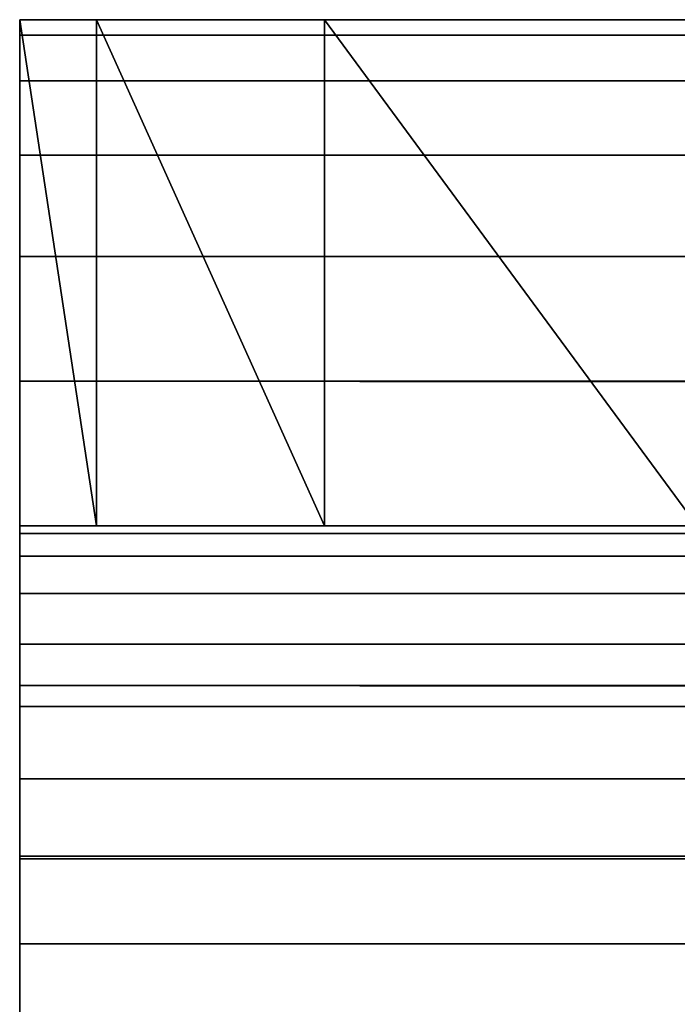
# Model space of a CAD drawing. Extents: x 0 to 46.2, y 0 to 30.
# Tile 58 of 164: x 3.1 to 3.23, y 29.805 to 30. Entities that reach past the tile are written whole.
import ezdxf

# ---------------------------------------------------------------- set-up
doc = ezdxf.new("R2010")
doc.units = 0
doc.header["$LTSCALE"] = 2.54
doc.layers.get('0').update_dxf_attribs({"color": 13, "linetype": 'CONTINUOUS'})

# ---------------------------------------------------------------- blocks, each defined once
blk = doc.blocks.new('TACA_KUCHENNA_BRESCIA_STL')
at = {"color": 0}
for p, q in [((3.1, 29.9, 0.4), (3.1, 30, 0.4)), ((3.1, 30, 0.4), (3.1, 29.89848, 0.38264)), ((3.1, 30, 0.4), (3.1, 29.89848, 0.38264)), ((3.1, 30, 0.4), (3.1, 29.99696, 0.36527)), ((3.1, 30, 0.4), (3.1, 29.99696, 0.36527)), ((3.1, 30, 0.4), (43.1, 29.99696, 0.36527)), ((3.1, 30, 0.4), (43.1, 29.99696, 0.36527)), ((3.1, 30, 0.4), (43.1, 30, 0.4)), ((3.1, 30, 1.7), (3.1, 30, 0.4)), ((3.1, 30, 0.4), (3.1, 29.9, 1.7)), ((3.1, 29.9, 1.7), (3.1, 30, 1.7)), ((3.1, 30, 0.4), (3.1, 29.9, 1.7)), ((3.1, 29.9, 0.4), (3.1, 30, 0.4)), ((3.1, 30, 0.4), (43.1, 30, 0.4)), ((3.1, 30, 0.4), (4.1, 30, 2.7)), ((3.1, 30, 0.4), (4.1, 30, 2.7)), ((3.1, 30, 1.7), (3.1, 30, 0.4)), ((3.1, 30, 1.7), (4.1, 30, 2.7)), ((3.1, 30, 1.7), (4.1, 30, 2.7)), ((3.1, 30, 1.7), (3.11519, 30, 1.87365)), ((3.1, 29.9, 1.7), (3.1, 30, 1.7)), ((3.11519, 29.9, 1.87365), (3.1, 30, 1.7)), ((3.11519, 29.9, 1.87365), (3.1, 30, 1.7)), ((3.1, 30, 1.7), (3.11519, 30, 1.87365)), ((3.11519, 30, 1.87365), (4.1, 30, 2.7)), ((3.11519, 30, 1.87365), (3.16031, 30, 2.04202)), ((3.11519, 30, 1.87365), (4.1, 30, 2.7)), ((3.11519, 29.9, 1.87365), (3.11519, 30, 1.87365)), ((3.11519, 29.9, 1.87365), (3.11519, 30, 1.87365)), ((3.16031, 29.9, 2.04202), (3.11519, 30, 1.87365)), ((3.16031, 29.9, 2.04202), (3.11519, 30, 1.87365)), ((3.11519, 30, 1.87365), (3.16031, 30, 2.04202)), ((3.16031, 30, 2.04202), (4.1, 30, 2.7)), ((3.16031, 30, 2.04202), (4.1, 30, 2.7)), ((3.16031, 30, 2.04202), (3.23398, 30, 2.2)), ((3.16031, 29.9, 2.04202), (3.16031, 30, 2.04202)), ((3.16031, 29.9, 2.04202), (3.16031, 30, 2.04202)), ((3.23398, 29.9, 2.2), (3.16031, 30, 2.04202)), ((3.23398, 29.9, 2.2), (3.16031, 30, 2.04202)), ((3.16031, 30, 2.04202), (3.23398, 30, 2.2)), ((3.1, 29.99696, 0.36527), (3.1, 29.89848, 0.38264)), ((3.1, 29.99696, 0.36527), (3.1, 29.89848, 0.38264)), ((3.1, 29.99696, 0.36527), (3.1, 29.89397, 0.3658)), ((3.1, 29.99696, 0.36527), (3.1, 29.89397, 0.3658)), ((3.1, 29.99696, 0.36527), (3.1, 29.98794, 0.3316)), ((3.1, 29.99696, 0.36527), (3.1, 29.98794, 0.3316)), ((3.1, 29.99696, 0.36527), (43.1, 29.98794, 0.3316)), ((3.1, 29.99696, 0.36527), (43.1, 29.98794, 0.3316)), ((3.1, 29.99696, 0.36527), (43.1, 29.99696, 0.36527)), ((3.1, 29.99696, 0.36527), (43.1, 29.99696, 0.36527)), ((3.1, 29.98794, 0.3316), (3.1, 29.89397, 0.3658)), ((3.1, 29.98794, 0.3316), (3.1, 29.89397, 0.3658)), ((3.1, 29.98794, 0.3316), (3.1, 29.8866, 0.35)), ((3.1, 29.98794, 0.3316), (3.1, 29.8866, 0.35)), ((3.1, 29.98794, 0.3316), (3.1, 29.97321, 0.3)), ((3.1, 29.98794, 0.3316), (3.1, 29.97321, 0.3)), ((3.1, 29.98794, 0.3316), (43.1, 29.97321, 0.3)), ((3.1, 29.98794, 0.3316), (43.1, 29.97321, 0.3)), ((3.1, 29.98794, 0.3316), (43.1, 29.98794, 0.3316)), ((3.1, 29.98794, 0.3316), (43.1, 29.98794, 0.3316)), ((3.1, 29.97321, 0.3), (3.1, 29.8866, 0.35)), ((3.1, 29.97321, 0.3), (3.1, 29.8866, 0.35)), ((3.1, 29.97321, 0.3), (3.1, 29.87661, 0.33572)), ((3.1, 29.97321, 0.3), (3.1, 29.87661, 0.33572)), ((3.1, 29.97321, 0.3), (3.1, 29.95321, 0.27144)), ((3.1, 29.97321, 0.3), (3.1, 29.95321, 0.27144)), ((3.1, 29.97321, 0.3), (43.1, 29.95321, 0.27144)), ((3.1, 29.97321, 0.3), (43.1, 29.95321, 0.27144)), ((3.1, 29.97321, 0.3), (43.1, 29.97321, 0.3)), ((3.1, 29.97321, 0.3), (43.1, 29.97321, 0.3)), ((3.1, 29.95321, 0.27144), (3.1, 29.87661, 0.33572)), ((3.1, 29.95321, 0.27144), (3.1, 29.87661, 0.33572)), ((3.1, 29.95321, 0.27144), (3.1, 29.86428, 0.3234)), ((3.1, 29.95321, 0.27144), (3.1, 29.86428, 0.3234)), ((3.1, 29.95321, 0.27144), (3.1, 29.92856, 0.24679)), ((3.1, 29.95321, 0.27144), (3.1, 29.92856, 0.24679)), ((3.1, 29.95321, 0.27144), (43.1, 29.92856, 0.24679)), ((3.1, 29.95321, 0.27144), (43.1, 29.92856, 0.24679)), ((3.1, 29.95321, 0.27144), (43.1, 29.95321, 0.27144)), ((3.1, 29.95321, 0.27144), (43.1, 29.95321, 0.27144)), ((3.1, 29.92856, 0.24679), (3.1, 29.86428, 0.3234)), ((3.1, 29.92856, 0.24679), (3.1, 29.86428, 0.3234)), ((3.1, 29.92856, 0.24679), (3.1, 29.85, 0.3134)), ((3.1, 29.92856, 0.24679), (3.1, 29.85, 0.3134)), ((3.1, 29.92856, 0.24679), (3.1, 29.9, 0.22679)), ((3.1, 29.92856, 0.24679), (3.1, 29.9, 0.22679)), ((3.1, 29.92856, 0.24679), (43.1, 29.9, 0.22679)), ((3.1, 29.92856, 0.24679), (43.1, 29.9, 0.22679)), ((3.1, 29.92856, 0.24679), (43.1, 29.92856, 0.24679)), ((3.1, 29.92856, 0.24679), (43.1, 29.92856, 0.24679)), ((3.1, 29.89848, 0.38264), (3.1, 29.9, 0.4)), ((3.1, 29.9, 0.22679), (3.1, 29.85, 0.3134)), ((3.1, 29.9, 0.22679), (3.1, 29.85, 0.3134)), ((3.1, 29.9, 0.22679), (3.1, 29.8342, 0.30603)), ((3.1, 29.9, 0.22679), (3.1, 29.8342, 0.30603)), ((3.1, 29.9, 0.22679), (3.1, 29.86841, 0.21206)), ((3.1, 29.9, 0.22679), (3.1, 29.86841, 0.21206)), ((3.1, 29.9, 0.22679), (43.1, 29.86841, 0.21206)), ((3.1, 29.9, 0.22679), (43.1, 29.86841, 0.21206)), ((3.1, 29.9, 0.22679), (43.1, 29.9, 0.22679)), ((3.1, 29.9, 0.22679), (43.1, 29.9, 0.22679)), ((43.1, 29.9, 0.4), (3.1, 29.9, 0.4)), ((3.1, 29.9, 0.4), (43.1, 29.89848, 0.38264)), ((3.1, 29.9, 0.4), (43.1, 29.89848, 0.38264)), ((3.1, 29.89848, 0.38264), (3.1, 29.9, 0.4)), ((3.1, 29.9, 0.4), (3.1, 29.9, 1.7)), ((42.1, 29.9, 2.7), (3.1, 29.9, 0.4)), ((43.1, 29.9, 0.4), (3.1, 29.9, 0.4)), ((42.1, 29.9, 2.7), (3.1, 29.9, 0.4)), ((4.1, 29.9, 2.7), (3.1, 29.9, 0.4)), ((3.11519, 29.9, 1.87365), (3.1, 29.9, 1.7)), ((3.1, 29.9, 1.7), (4.1, 29.9, 2.7)), ((3.1, 29.9, 1.7), (4.1, 29.9, 2.7)), ((3.1, 29.9, 0.4), (3.1, 29.9, 1.7)), ((4.1, 29.9, 2.7), (3.1, 29.9, 0.4)), ((3.11519, 29.9, 1.87365), (3.1, 29.9, 1.7)), ((3.1, 29.89397, 0.3658), (3.1, 29.89848, 0.38264)), ((3.1, 29.89848, 0.38264), (43.1, 29.89848, 0.38264)), ((3.1, 29.89848, 0.38264), (43.1, 29.89848, 0.38264)), ((3.1, 29.89848, 0.38264), (43.1, 29.89397, 0.3658)), ((3.1, 29.89848, 0.38264), (43.1, 29.89397, 0.3658)), ((3.1, 29.89397, 0.3658), (3.1, 29.89848, 0.38264)), ((3.16031, 29.9, 2.04202), (3.11519, 29.9, 1.87365)), ((3.11519, 29.9, 1.87365), (4.1, 29.9, 2.7)), ((3.11519, 29.9, 1.87365), (4.1, 29.9, 2.7)), ((3.16031, 29.9, 2.04202), (3.11519, 29.9, 1.87365)), ((4.1, 29.9, 2.7), (3.16031, 29.9, 2.04202)), ((3.23398, 29.9, 2.2), (3.16031, 29.9, 2.04202)), ((4.1, 29.9, 2.7), (3.16031, 29.9, 2.04202)), ((3.23398, 29.9, 2.2), (3.16031, 29.9, 2.04202)), ((3.1, 29.8866, 0.35), (3.1, 29.89397, 0.3658)), ((3.1, 29.89397, 0.3658), (43.1, 29.89397, 0.3658)), ((3.1, 29.89397, 0.3658), (43.1, 29.89397, 0.3658)), ((3.1, 29.89397, 0.3658), (43.1, 29.8866, 0.35)), ((3.1, 29.89397, 0.3658), (43.1, 29.8866, 0.35)), ((3.1, 29.8866, 0.35), (3.1, 29.89397, 0.3658)), ((3.1, 29.87661, 0.33572), (3.1, 29.8866, 0.35)), ((3.1, 29.8866, 0.35), (43.1, 29.8866, 0.35)), ((3.1, 29.8866, 0.35), (43.1, 29.8866, 0.35)), ((3.1, 29.8866, 0.35), (43.1, 29.87661, 0.33572)), ((3.1, 29.8866, 0.35), (43.1, 29.87661, 0.33572)), ((3.1, 29.87661, 0.33572), (3.1, 29.8866, 0.35)), ((3.1, 29.86428, 0.3234), (3.1, 29.87661, 0.33572)), ((3.1, 29.87661, 0.33572), (43.1, 29.87661, 0.33572)), ((3.1, 29.87661, 0.33572), (43.1, 29.87661, 0.33572)), ((3.1, 29.87661, 0.33572), (43.1, 29.86428, 0.3234)), ((3.1, 29.87661, 0.33572), (43.1, 29.86428, 0.3234)), ((3.1, 29.86428, 0.3234), (3.1, 29.87661, 0.33572)), ((3.1, 29.86841, 0.21206), (3.1, 29.8342, 0.30603)), ((3.1, 29.86841, 0.21206), (3.1, 29.8342, 0.30603)), ((3.1, 29.86841, 0.21206), (3.1, 29.81736, 0.30152)), ((3.1, 29.86841, 0.21206), (3.1, 29.81736, 0.30152)), ((3.1, 29.86841, 0.21206), (3.1, 29.83473, 0.20304)), ((3.1, 29.86841, 0.21206), (3.1, 29.83473, 0.20304)), ((3.1, 29.86841, 0.21206), (43.1, 29.83473, 0.20304)), ((3.1, 29.86841, 0.21206), (43.1, 29.83473, 0.20304)), ((3.1, 29.86841, 0.21206), (43.1, 29.86841, 0.21206)), ((3.1, 29.86841, 0.21206), (43.1, 29.86841, 0.21206)), ((3.1, 29.85, 0.3134), (3.1, 29.86428, 0.3234)), ((3.1, 29.86428, 0.3234), (43.1, 29.86428, 0.3234)), ((3.1, 29.86428, 0.3234), (43.1, 29.86428, 0.3234)), ((3.1, 29.86428, 0.3234), (43.1, 29.85, 0.3134)), ((3.1, 29.86428, 0.3234), (43.1, 29.85, 0.3134)), ((3.1, 29.85, 0.3134), (3.1, 29.86428, 0.3234)), ((3.1, 29.8342, 0.30603), (3.1, 29.85, 0.3134)), ((3.1, 29.85, 0.3134), (43.1, 29.85, 0.3134)), ((3.1, 29.85, 0.3134), (43.1, 29.85, 0.3134)), ((3.1, 29.85, 0.3134), (43.1, 29.8342, 0.30603)), ((3.1, 29.85, 0.3134), (43.1, 29.8342, 0.30603)), ((3.1, 29.8342, 0.30603), (3.1, 29.85, 0.3134)), ((3.1, 29.83473, 0.20304), (3.1, 29.81736, 0.30152)), ((3.1, 29.83473, 0.20304), (3.1, 29.81736, 0.30152)), ((3.1, 29.83473, 0.20304), (3.1, 29.8, 0.3)), ((3.1, 29.83473, 0.20304), (3.1, 29.8, 0.3)), ((3.1, 29.83473, 0.20304), (3.1, 29.8, 0.2)), ((3.1, 29.83473, 0.20304), (3.1, 29.8, 0.2)), ((3.1, 29.83473, 0.20304), (43.1, 29.8, 0.2)), ((3.1, 29.83473, 0.20304), (43.1, 29.8, 0.2)), ((3.1, 29.83473, 0.20304), (43.1, 29.83473, 0.20304)), ((3.1, 29.83473, 0.20304), (43.1, 29.83473, 0.20304)), ((3.1, 29.81736, 0.30152), (3.1, 29.8342, 0.30603)), ((3.1, 29.8342, 0.30603), (43.1, 29.8342, 0.30603)), ((3.1, 29.8342, 0.30603), (43.1, 29.8342, 0.30603)), ((3.1, 29.8342, 0.30603), (43.1, 29.81736, 0.30152)), ((3.1, 29.8342, 0.30603), (43.1, 29.81736, 0.30152)), ((3.1, 29.81736, 0.30152), (3.1, 29.8342, 0.30603)), ((3.1, 29.8, 0.3), (3.1, 29.81736, 0.30152)), ((3.1, 29.81736, 0.30152), (43.1, 29.81736, 0.30152)), ((3.1, 29.81736, 0.30152), (43.1, 29.81736, 0.30152)), ((3.1, 29.81736, 0.30152), (43.1, 29.8, 0.3)), ((3.1, 29.81736, 0.30152), (43.1, 29.8, 0.3)), ((3.1, 29.8, 0.3), (3.1, 29.81736, 0.30152))]:
    blk.add_line(p, q, dxfattribs=at)
mesh = blk.add_polyface(dxfattribs=at)
corners = [(3.1, 30, 0.4), (3.1, 29.89848, 0.38264), (3.1, 29.9, 0.4)]
mesh.append_faces([[corners[k] for k in face] for face in [(0, 1, 2)]], dxfattribs={"color": 0})
mesh = blk.add_polyface(dxfattribs=at)
corners = [(3.1, 30, 0.4), (3.1, 29.99696, 0.36527), (3.1, 29.89848, 0.38264)]
mesh.append_faces([[corners[k] for k in face] for face in [(0, 1, 2)]], dxfattribs={"color": 0})
mesh = blk.add_polyface(dxfattribs=at)
corners = [(3.1, 30, 0.4), (43.1, 29.99696, 0.36527), (3.1, 29.99696, 0.36527)]
mesh.append_faces([[corners[k] for k in face] for face in [(0, 1, 2)]], dxfattribs={"color": 0})
mesh = blk.add_polyface(dxfattribs=at)
corners = [(43.1, 30, 0.4), (43.1, 29.99696, 0.36527), (3.1, 30, 0.4)]
mesh.append_faces([[corners[k] for k in face] for face in [(0, 1, 2)]], dxfattribs={"color": 0})
mesh = blk.add_polyface(dxfattribs=at)
corners = [(3.1, 30, 0.4), (3.1, 29.9, 1.7), (3.1, 30, 1.7)]
mesh.append_faces([[corners[k] for k in face] for face in [(0, 1, 2)]], dxfattribs={"color": 0})
mesh = blk.add_polyface(dxfattribs=at)
corners = [(3.1, 30, 0.4), (3.1, 29.9, 0.4), (3.1, 29.9, 1.7)]
mesh.append_faces([[corners[k] for k in face] for face in [(0, 1, 2)]], dxfattribs={"color": 0})
mesh = blk.add_polyface(dxfattribs=at)
corners = [(4.1, 30, 2.7), (43.1, 30, 0.4), (3.1, 30, 0.4)]
mesh.append_faces([[corners[k] for k in face] for face in [(0, 1, 2)]], dxfattribs={"color": 0})
mesh = blk.add_polyface(dxfattribs=at)
corners = [(4.1, 30, 2.7), (3.1, 30, 0.4), (3.1, 30, 1.7)]
mesh.append_faces([[corners[k] for k in face] for face in [(0, 1, 2)]], dxfattribs={"color": 0})
mesh = blk.add_polyface(dxfattribs=at)
corners = [(4.1, 30, 2.7), (3.1, 30, 1.7), (3.11519, 30, 1.87365)]
mesh.append_faces([[corners[k] for k in face] for face in [(0, 1, 2)]], dxfattribs={"color": 0})
mesh = blk.add_polyface(dxfattribs=at)
corners = [(3.1, 30, 1.7), (3.1, 29.9, 1.7), (3.11519, 29.9, 1.87365)]
mesh.append_faces([[corners[k] for k in face] for face in [(0, 1, 2)]], dxfattribs={"color": 0})
mesh = blk.add_polyface(dxfattribs=at)
corners = [(3.1, 30, 1.7), (3.11519, 29.9, 1.87365), (3.11519, 30, 1.87365)]
mesh.append_faces([[corners[k] for k in face] for face in [(0, 1, 2)]], dxfattribs={"color": 0})
mesh = blk.add_polyface(dxfattribs=at)
corners = [(4.1, 30, 2.7), (3.11519, 30, 1.87365), (3.16031, 30, 2.04202)]
mesh.append_faces([[corners[k] for k in face] for face in [(0, 1, 2)]], dxfattribs={"color": 0})
mesh = blk.add_polyface(dxfattribs=at)
corners = [(3.11519, 30, 1.87365), (3.11519, 29.9, 1.87365), (3.16031, 29.9, 2.04202)]
mesh.append_faces([[corners[k] for k in face] for face in [(0, 1, 2)]], dxfattribs={"color": 0})
mesh = blk.add_polyface(dxfattribs=at)
corners = [(3.11519, 30, 1.87365), (3.16031, 29.9, 2.04202), (3.16031, 30, 2.04202)]
mesh.append_faces([[corners[k] for k in face] for face in [(0, 1, 2)]], dxfattribs={"color": 0})
mesh = blk.add_polyface(dxfattribs=at)
corners = [(4.1, 30, 2.7), (3.16031, 30, 2.04202), (3.23398, 30, 2.2)]
mesh.append_faces([[corners[k] for k in face] for face in [(0, 1, 2)]], dxfattribs={"color": 0})
mesh = blk.add_polyface(dxfattribs=at)
corners = [(3.16031, 30, 2.04202), (3.16031, 29.9, 2.04202), (3.23398, 29.9, 2.2)]
mesh.append_faces([[corners[k] for k in face] for face in [(0, 1, 2)]], dxfattribs={"color": 0})
mesh = blk.add_polyface(dxfattribs=at)
corners = [(3.16031, 30, 2.04202), (3.23398, 29.9, 2.2), (3.23398, 30, 2.2)]
mesh.append_faces([[corners[k] for k in face] for face in [(0, 1, 2)]], dxfattribs={"color": 0})
mesh = blk.add_polyface(dxfattribs=at)
corners = [(3.1, 29.99696, 0.36527), (3.1, 29.89397, 0.3658), (3.1, 29.89848, 0.38264)]
mesh.append_faces([[corners[k] for k in face] for face in [(0, 1, 2)]], dxfattribs={"color": 0})
mesh = blk.add_polyface(dxfattribs=at)
corners = [(3.1, 29.99696, 0.36527), (3.1, 29.98794, 0.3316), (3.1, 29.89397, 0.3658)]
mesh.append_faces([[corners[k] for k in face] for face in [(0, 1, 2)]], dxfattribs={"color": 0})
mesh = blk.add_polyface(dxfattribs=at)
corners = [(3.1, 29.99696, 0.36527), (43.1, 29.98794, 0.3316), (3.1, 29.98794, 0.3316)]
mesh.append_faces([[corners[k] for k in face] for face in [(0, 1, 2)]], dxfattribs={"color": 0})
mesh = blk.add_polyface(dxfattribs=at)
corners = [(43.1, 29.99696, 0.36527), (43.1, 29.98794, 0.3316), (3.1, 29.99696, 0.36527)]
mesh.append_faces([[corners[k] for k in face] for face in [(0, 1, 2)]], dxfattribs={"color": 0})
mesh = blk.add_polyface(dxfattribs=at)
corners = [(3.1, 29.98794, 0.3316), (3.1, 29.8866, 0.35), (3.1, 29.89397, 0.3658)]
mesh.append_faces([[corners[k] for k in face] for face in [(0, 1, 2)]], dxfattribs={"color": 0})
mesh = blk.add_polyface(dxfattribs=at)
corners = [(3.1, 29.98794, 0.3316), (3.1, 29.97321, 0.3), (3.1, 29.8866, 0.35)]
mesh.append_faces([[corners[k] for k in face] for face in [(0, 1, 2)]], dxfattribs={"color": 0})
mesh = blk.add_polyface(dxfattribs=at)
corners = [(3.1, 29.98794, 0.3316), (43.1, 29.97321, 0.3), (3.1, 29.97321, 0.3)]
mesh.append_faces([[corners[k] for k in face] for face in [(0, 1, 2)]], dxfattribs={"color": 0})
mesh = blk.add_polyface(dxfattribs=at)
corners = [(43.1, 29.98794, 0.3316), (43.1, 29.97321, 0.3), (3.1, 29.98794, 0.3316)]
mesh.append_faces([[corners[k] for k in face] for face in [(0, 1, 2)]], dxfattribs={"color": 0})
mesh = blk.add_polyface(dxfattribs=at)
corners = [(3.1, 29.97321, 0.3), (3.1, 29.87661, 0.33572), (3.1, 29.8866, 0.35)]
mesh.append_faces([[corners[k] for k in face] for face in [(0, 1, 2)]], dxfattribs={"color": 0})
mesh = blk.add_polyface(dxfattribs=at)
corners = [(3.1, 29.97321, 0.3), (3.1, 29.95321, 0.27144), (3.1, 29.87661, 0.33572)]
mesh.append_faces([[corners[k] for k in face] for face in [(0, 1, 2)]], dxfattribs={"color": 0})
mesh = blk.add_polyface(dxfattribs=at)
corners = [(3.1, 29.97321, 0.3), (43.1, 29.95321, 0.27144), (3.1, 29.95321, 0.27144)]
mesh.append_faces([[corners[k] for k in face] for face in [(0, 1, 2)]], dxfattribs={"color": 0})
mesh = blk.add_polyface(dxfattribs=at)
corners = [(43.1, 29.97321, 0.3), (43.1, 29.95321, 0.27144), (3.1, 29.97321, 0.3)]
mesh.append_faces([[corners[k] for k in face] for face in [(0, 1, 2)]], dxfattribs={"color": 0})
mesh = blk.add_polyface(dxfattribs=at)
corners = [(3.1, 29.95321, 0.27144), (3.1, 29.86428, 0.3234), (3.1, 29.87661, 0.33572)]
mesh.append_faces([[corners[k] for k in face] for face in [(0, 1, 2)]], dxfattribs={"color": 0})
mesh = blk.add_polyface(dxfattribs=at)
corners = [(3.1, 29.95321, 0.27144), (3.1, 29.92856, 0.24679), (3.1, 29.86428, 0.3234)]
mesh.append_faces([[corners[k] for k in face] for face in [(0, 1, 2)]], dxfattribs={"color": 0})
mesh = blk.add_polyface(dxfattribs=at)
corners = [(43.1, 29.92856, 0.24679), (3.1, 29.92856, 0.24679), (3.1, 29.95321, 0.27144)]
mesh.append_faces([[corners[k] for k in face] for face in [(0, 1, 2)]], dxfattribs={"color": 0})
mesh = blk.add_polyface(dxfattribs=at)
corners = [(43.1, 29.92856, 0.24679), (3.1, 29.95321, 0.27144), (43.1, 29.95321, 0.27144)]
mesh.append_faces([[corners[k] for k in face] for face in [(0, 1, 2)]], dxfattribs={"color": 0})
mesh = blk.add_polyface(dxfattribs=at)
corners = [(3.1, 29.92856, 0.24679), (3.1, 29.85, 0.3134), (3.1, 29.86428, 0.3234)]
mesh.append_faces([[corners[k] for k in face] for face in [(0, 1, 2)]], dxfattribs={"color": 0})
mesh = blk.add_polyface(dxfattribs=at)
corners = [(3.1, 29.92856, 0.24679), (3.1, 29.9, 0.22679), (3.1, 29.85, 0.3134)]
mesh.append_faces([[corners[k] for k in face] for face in [(0, 1, 2)]], dxfattribs={"color": 0})
mesh = blk.add_polyface(dxfattribs=at)
corners = [(43.1, 29.9, 0.22679), (3.1, 29.9, 0.22679), (3.1, 29.92856, 0.24679)]
mesh.append_faces([[corners[k] for k in face] for face in [(0, 1, 2)]], dxfattribs={"color": 0})
mesh = blk.add_polyface(dxfattribs=at)
corners = [(43.1, 29.9, 0.22679), (3.1, 29.92856, 0.24679), (43.1, 29.92856, 0.24679)]
mesh.append_faces([[corners[k] for k in face] for face in [(0, 1, 2)]], dxfattribs={"color": 0})
mesh = blk.add_polyface(dxfattribs=at)
corners = [(3.1, 29.9, 0.22679), (3.1, 29.8342, 0.30603), (3.1, 29.85, 0.3134)]
mesh.append_faces([[corners[k] for k in face] for face in [(0, 1, 2)]], dxfattribs={"color": 0})
mesh = blk.add_polyface(dxfattribs=at)
corners = [(3.1, 29.9, 0.22679), (3.1, 29.86841, 0.21206), (3.1, 29.8342, 0.30603)]
mesh.append_faces([[corners[k] for k in face] for face in [(0, 1, 2)]], dxfattribs={"color": 0})
mesh = blk.add_polyface(dxfattribs=at)
corners = [(43.1, 29.86841, 0.21206), (3.1, 29.86841, 0.21206), (3.1, 29.9, 0.22679)]
mesh.append_faces([[corners[k] for k in face] for face in [(0, 1, 2)]], dxfattribs={"color": 0})
mesh = blk.add_polyface(dxfattribs=at)
corners = [(43.1, 29.86841, 0.21206), (3.1, 29.9, 0.22679), (43.1, 29.9, 0.22679)]
mesh.append_faces([[corners[k] for k in face] for face in [(0, 1, 2)]], dxfattribs={"color": 0})
mesh = blk.add_polyface(dxfattribs=at)
corners = [(3.1, 29.9, 0.4), (43.1, 29.89848, 0.38264), (43.1, 29.9, 0.4)]
mesh.append_faces([[corners[k] for k in face] for face in [(0, 1, 2)]], dxfattribs={"color": 0})
mesh = blk.add_polyface(dxfattribs=at)
corners = [(3.1, 29.9, 0.4), (3.1, 29.89848, 0.38264), (43.1, 29.89848, 0.38264)]
mesh.append_faces([[corners[k] for k in face] for face in [(0, 1, 2)]], dxfattribs={"color": 0})
mesh = blk.add_polyface(dxfattribs=at)
corners = [(42.1, 29.9, 2.7), (3.1, 29.9, 0.4), (43.1, 29.9, 0.4)]
mesh.append_faces([[corners[k] for k in face] for face in [(0, 1, 2)]], dxfattribs={"color": 0})
mesh = blk.add_polyface(dxfattribs=at)
corners = [(4.1, 29.9, 2.7), (3.1, 29.9, 0.4), (42.1, 29.9, 2.7)]
mesh.append_faces([[corners[k] for k in face] for face in [(0, 1, 2)]], dxfattribs={"color": 0})
mesh = blk.add_polyface(dxfattribs=at)
corners = [(4.1, 29.9, 2.7), (3.11519, 29.9, 1.87365), (3.1, 29.9, 1.7)]
mesh.append_faces([[corners[k] for k in face] for face in [(0, 1, 2)]], dxfattribs={"color": 0})
mesh = blk.add_polyface(dxfattribs=at)
corners = [(4.1, 29.9, 2.7), (3.1, 29.9, 1.7), (3.1, 29.9, 0.4)]
mesh.append_faces([[corners[k] for k in face] for face in [(0, 1, 2)]], dxfattribs={"color": 0})
mesh = blk.add_polyface(dxfattribs=at)
corners = [(3.1, 29.89848, 0.38264), (43.1, 29.89397, 0.3658), (43.1, 29.89848, 0.38264)]
mesh.append_faces([[corners[k] for k in face] for face in [(0, 1, 2)]], dxfattribs={"color": 0})
mesh = blk.add_polyface(dxfattribs=at)
corners = [(3.1, 29.89848, 0.38264), (3.1, 29.89397, 0.3658), (43.1, 29.89397, 0.3658)]
mesh.append_faces([[corners[k] for k in face] for face in [(0, 1, 2)]], dxfattribs={"color": 0})
mesh = blk.add_polyface(dxfattribs=at)
corners = [(4.1, 29.9, 2.7), (3.16031, 29.9, 2.04202), (3.11519, 29.9, 1.87365)]
mesh.append_faces([[corners[k] for k in face] for face in [(0, 1, 2)]], dxfattribs={"color": 0})
mesh = blk.add_polyface(dxfattribs=at)
corners = [(4.1, 29.9, 2.7), (3.23398, 29.9, 2.2), (3.16031, 29.9, 2.04202)]
mesh.append_faces([[corners[k] for k in face] for face in [(0, 1, 2)]], dxfattribs={"color": 0})
mesh = blk.add_polyface(dxfattribs=at)
corners = [(3.1, 29.89397, 0.3658), (43.1, 29.8866, 0.35), (43.1, 29.89397, 0.3658)]
mesh.append_faces([[corners[k] for k in face] for face in [(0, 1, 2)]], dxfattribs={"color": 0})
mesh = blk.add_polyface(dxfattribs=at)
corners = [(3.1, 29.89397, 0.3658), (3.1, 29.8866, 0.35), (43.1, 29.8866, 0.35)]
mesh.append_faces([[corners[k] for k in face] for face in [(0, 1, 2)]], dxfattribs={"color": 0})
mesh = blk.add_polyface(dxfattribs=at)
corners = [(3.1, 29.8866, 0.35), (43.1, 29.87661, 0.33572), (43.1, 29.8866, 0.35)]
mesh.append_faces([[corners[k] for k in face] for face in [(0, 1, 2)]], dxfattribs={"color": 0})
mesh = blk.add_polyface(dxfattribs=at)
corners = [(3.1, 29.8866, 0.35), (3.1, 29.87661, 0.33572), (43.1, 29.87661, 0.33572)]
mesh.append_faces([[corners[k] for k in face] for face in [(0, 1, 2)]], dxfattribs={"color": 0})
mesh = blk.add_polyface(dxfattribs=at)
corners = [(43.1, 29.87661, 0.33572), (3.1, 29.87661, 0.33572), (43.1, 29.86428, 0.3234)]
mesh.append_faces([[corners[k] for k in face] for face in [(0, 1, 2)]], dxfattribs={"color": 0})
mesh = blk.add_polyface(dxfattribs=at)
corners = [(43.1, 29.86428, 0.3234), (3.1, 29.87661, 0.33572), (3.1, 29.86428, 0.3234)]
mesh.append_faces([[corners[k] for k in face] for face in [(0, 1, 2)]], dxfattribs={"color": 0})
mesh = blk.add_polyface(dxfattribs=at)
corners = [(3.1, 29.86841, 0.21206), (3.1, 29.81736, 0.30152), (3.1, 29.8342, 0.30603)]
mesh.append_faces([[corners[k] for k in face] for face in [(0, 1, 2)]], dxfattribs={"color": 0})
mesh = blk.add_polyface(dxfattribs=at)
corners = [(3.1, 29.86841, 0.21206), (3.1, 29.83473, 0.20304), (3.1, 29.81736, 0.30152)]
mesh.append_faces([[corners[k] for k in face] for face in [(0, 1, 2)]], dxfattribs={"color": 0})
mesh = blk.add_polyface(dxfattribs=at)
corners = [(43.1, 29.83473, 0.20304), (3.1, 29.83473, 0.20304), (3.1, 29.86841, 0.21206)]
mesh.append_faces([[corners[k] for k in face] for face in [(0, 1, 2)]], dxfattribs={"color": 0})
mesh = blk.add_polyface(dxfattribs=at)
corners = [(43.1, 29.83473, 0.20304), (3.1, 29.86841, 0.21206), (43.1, 29.86841, 0.21206)]
mesh.append_faces([[corners[k] for k in face] for face in [(0, 1, 2)]], dxfattribs={"color": 0})
mesh = blk.add_polyface(dxfattribs=at)
corners = [(43.1, 29.86428, 0.3234), (3.1, 29.86428, 0.3234), (43.1, 29.85, 0.3134)]
mesh.append_faces([[corners[k] for k in face] for face in [(0, 1, 2)]], dxfattribs={"color": 0})
mesh = blk.add_polyface(dxfattribs=at)
corners = [(43.1, 29.85, 0.3134), (3.1, 29.86428, 0.3234), (3.1, 29.85, 0.3134)]
mesh.append_faces([[corners[k] for k in face] for face in [(0, 1, 2)]], dxfattribs={"color": 0})
mesh = blk.add_polyface(dxfattribs=at)
corners = [(43.1, 29.85, 0.3134), (3.1, 29.85, 0.3134), (43.1, 29.8342, 0.30603)]
mesh.append_faces([[corners[k] for k in face] for face in [(0, 1, 2)]], dxfattribs={"color": 0})
mesh = blk.add_polyface(dxfattribs=at)
corners = [(43.1, 29.8342, 0.30603), (3.1, 29.85, 0.3134), (3.1, 29.8342, 0.30603)]
mesh.append_faces([[corners[k] for k in face] for face in [(0, 1, 2)]], dxfattribs={"color": 0})
mesh = blk.add_polyface(dxfattribs=at)
corners = [(3.1, 29.83473, 0.20304), (3.1, 29.8, 0.3), (3.1, 29.81736, 0.30152)]
mesh.append_faces([[corners[k] for k in face] for face in [(0, 1, 2)]], dxfattribs={"color": 0})
mesh = blk.add_polyface(dxfattribs=at)
corners = [(3.1, 29.83473, 0.20304), (3.1, 29.8, 0.2), (3.1, 29.8, 0.3)]
mesh.append_faces([[corners[k] for k in face] for face in [(0, 1, 2)]], dxfattribs={"color": 0})
mesh = blk.add_polyface(dxfattribs=at)
corners = [(43.1, 29.8, 0.2), (3.1, 29.8, 0.2), (3.1, 29.83473, 0.20304)]
mesh.append_faces([[corners[k] for k in face] for face in [(0, 1, 2)]], dxfattribs={"color": 0})
mesh = blk.add_polyface(dxfattribs=at)
corners = [(43.1, 29.8, 0.2), (3.1, 29.83473, 0.20304), (43.1, 29.83473, 0.20304)]
mesh.append_faces([[corners[k] for k in face] for face in [(0, 1, 2)]], dxfattribs={"color": 0})
mesh = blk.add_polyface(dxfattribs=at)
corners = [(43.1, 29.8342, 0.30603), (3.1, 29.8342, 0.30603), (43.1, 29.81736, 0.30152)]
mesh.append_faces([[corners[k] for k in face] for face in [(0, 1, 2)]], dxfattribs={"color": 0})
mesh = blk.add_polyface(dxfattribs=at)
corners = [(43.1, 29.81736, 0.30152), (3.1, 29.8342, 0.30603), (3.1, 29.81736, 0.30152)]
mesh.append_faces([[corners[k] for k in face] for face in [(0, 1, 2)]], dxfattribs={"color": 0})
mesh = blk.add_polyface(dxfattribs=at)
corners = [(43.1, 29.81736, 0.30152), (3.1, 29.81736, 0.30152), (43.1, 29.8, 0.3)]
mesh.append_faces([[corners[k] for k in face] for face in [(0, 1, 2)]], dxfattribs={"color": 0})
mesh = blk.add_polyface(dxfattribs=at)
corners = [(43.1, 29.8, 0.3), (3.1, 29.81736, 0.30152), (3.1, 29.8, 0.3)]
mesh.append_faces([[corners[k] for k in face] for face in [(0, 1, 2)]], dxfattribs={"color": 0})

msp = doc.modelspace()

# ---------------------------------------------------------------- block references
at = {"color": 0}
msp.add_blockref('TACA_KUCHENNA_BRESCIA_STL', (0, 0), dxfattribs=at)

doc.saveas('drawing.dxf')
